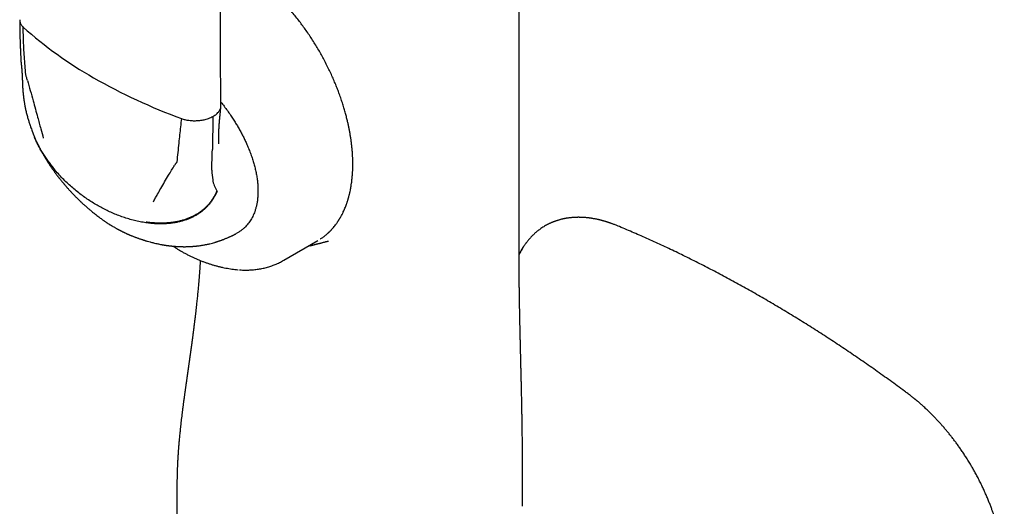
# Model space of a CAD drawing. Header units: millimetres. Extents: x 8 to 789, y 12 to 760.
# Tile 23 of 33: x 720 to 788, y 203 to 237. Entities that reach past the tile are written whole.
import ezdxf

# ---------------------------------------------------------------- set-up
doc = ezdxf.new("R2010")
doc.units = ezdxf.units.MM

msp = doc.modelspace()

# ---------------------------------------------------------------- linework, layer by layer
at = {"color": 7, "linetype": 'Continuous', "lineweight": 30}
for p, q in [((720.312, 233.745), (720.312, 233.74)), ((720.5, 231.214), (720.498, 231.23)), ((733.496, 229.987), (733.454, 227.727)), ((733.428, 226.289), (733.451, 227.521)), ((733.451, 227.521), (733.454, 227.727)), ((738.359, 220.115), (740.692, 221.462)), ((740.043, 221.088), (740.194, 221.123)), ((740.166, 221.12), (740.174, 221.122)), ((735.229, 219.466), (735.231, 219.466)), ((731.022, 203.396), (731.022, 201.352))]:
    msp.add_line(p, q, dxfattribs=at)
at = {"color": 7, "linetype": 'Continuous', "lineweight": 30, "flags": 128}
msp.add_lwpolyline([(754.524, 222.865), (754.524, 267.245), (754.524, 320.361)], dxfattribs=at)
at = {"color": 7, "linetype": 'Continuous', "lineweight": 30}
for centre, radius, start, end in [((739.19, 257.076), 28.107, 228.22389, 240.36917), ((744.842, 266.85), 39.397, 240.25227, 249.94486), ((736.737, 226.21), 3.31, 178.63331, 189.98337), ((735.599, 225.989), 2.151, 189.43079, 211.20156)]:
    msp.add_arc(centre, radius, start, end, dxfattribs=at)
for points, knots in [([(734.042, 230.716), (734.04, 230.853), (734.038, 231.12), (734.034, 231.512), (734.031, 231.889), (734.028, 232.249), (734.025, 232.592), (734.023, 232.92), (734.021, 233.23), (734.019, 233.529), (734.017, 233.815), (734.016, 234.088), (734.014, 234.343), (734.013, 234.58), (734.012, 234.799), (734.011, 235.072), (734.009, 235.407), (734.008, 235.811), (734.007, 236.219), (734.006, 236.632), (734.005, 237.223), (734.004, 237.991), (734.004, 238.936), (734.006, 239.882), (734.008, 240.743), (734.011, 241.518), (734.014, 242.208), (734.018, 242.897), (734.022, 243.588), (734.028, 244.278), (734.033, 244.972), (734.04, 245.64), (734.046, 246.286), (734.051, 246.782), (734.056, 247.156), (734.059, 247.408), (734.062, 247.67), (734.065, 247.948), (734.069, 248.245), (734.073, 248.561), (734.078, 248.895), (734.083, 249.245), (734.088, 249.613), (734.094, 249.998), (734.098, 250.261), (734.1, 250.395)], [0, 0, 0, 0, 0.020922, 0.041004, 0.060245, 0.078646, 0.096208, 0.112929, 0.128809, 0.14385, 0.158705, 0.172638, 0.18565, 0.197738, 0.208905, 0.21915, 0.239572, 0.260158, 0.280962, 0.301985, 0.323227, 0.371252, 0.419378, 0.467503, 0.515629, 0.550629, 0.585629, 0.620629, 0.655629, 0.690629, 0.725642, 0.761097, 0.792198, 0.823785, 0.836327, 0.848946, 0.862078, 0.876042, 0.89115, 0.907125, 0.923966, 0.941674, 0.960249, 0.979691, 1, 1, 1, 1]), ([(740.877, 221.577), (740.889, 221.585), (740.926, 221.609), (740.994, 221.655), (741.081, 221.718), (741.177, 221.792), (741.258, 221.859), (741.324, 221.915), (741.37, 221.956), (741.409, 221.992), (741.442, 222.022), (741.468, 222.047), (741.489, 222.068), (741.51, 222.089), (741.536, 222.114), (741.568, 222.147), (741.606, 222.186), (741.645, 222.229), (741.684, 222.271), (741.742, 222.337), (741.817, 222.426), (741.893, 222.523), (741.953, 222.602), (741.997, 222.663), (742.036, 222.719), (742.07, 222.769), (742.098, 222.811), (742.12, 222.845), (742.136, 222.87), (742.148, 222.889), (742.16, 222.909), (742.175, 222.933), (742.195, 222.965), (742.219, 223.005), (742.246, 223.051), (742.295, 223.137), (742.364, 223.264), (742.461, 223.461), (742.564, 223.695), (742.644, 223.901), (742.693, 224.043), (742.717, 224.113), (742.738, 224.177), (742.755, 224.233), (742.77, 224.28), (742.781, 224.32), (742.793, 224.359), (742.806, 224.404), (742.821, 224.459), (742.838, 224.524), (742.857, 224.599), (742.878, 224.682), (742.902, 224.79), (742.93, 224.919), (742.959, 225.067), (742.986, 225.225), (743.011, 225.392), (743.034, 225.566), (743.052, 225.73), (743.067, 225.889), (743.077, 226.027), (743.085, 226.146), (743.09, 226.247), (743.094, 226.346), (743.097, 226.445), (743.099, 226.541), (743.1, 226.623), (743.1, 226.688), (743.1, 226.736), (743.1, 226.774), (743.1, 226.809), (743.099, 226.846), (743.099, 226.889), (743.098, 226.946), (743.096, 227.02), (743.093, 227.112), (743.088, 227.217), (743.08, 227.39), (743.064, 227.626), (743.036, 227.918), (743.004, 228.194), (742.968, 228.453), (742.93, 228.696), (742.889, 228.933), (742.845, 229.163), (742.797, 229.392), (742.742, 229.637), (742.677, 229.906), (742.6, 230.201), (742.511, 230.511), (742.411, 230.838), (742.299, 231.18), (742.179, 231.519), (742.054, 231.853), (741.923, 232.181), (741.781, 232.519), (741.626, 232.867), (741.458, 233.223), (741.277, 233.588), (741.091, 233.944), (740.9, 234.29), (740.706, 234.626), (740.501, 234.965), (740.285, 235.306), (740.063, 235.641), (739.838, 235.965), (739.613, 236.275), (739.378, 236.584), (739.135, 236.891), (738.883, 237.195), (738.635, 237.481), (738.391, 237.75), (738.152, 238.002), (737.919, 238.239), (737.684, 238.468), (737.447, 238.689), (737.21, 238.9), (736.983, 239.095), (736.765, 239.273), (736.558, 239.436), (736.362, 239.585), (736.187, 239.712), (736.032, 239.821), (735.894, 239.916), (735.758, 240.005), (735.626, 240.091), (735.496, 240.172), (735.37, 240.248), (735.276, 240.303), (735.214, 240.339), (735.181, 240.357), (735.147, 240.376), (735.109, 240.398), (735.061, 240.425), (735.001, 240.457), (734.93, 240.496), (734.847, 240.539), (734.714, 240.607), (734.54, 240.693), (734.331, 240.789), (734.155, 240.865), (734.049, 240.907), (734.009, 240.923)], [0, 0, 0, 0, 0.002561, 0.0081002, 0.0150333, 0.0223348, 0.0300046, 0.0342521, 0.037977, 0.0411775, 0.0438536, 0.0460053, 0.0476449, 0.049133, 0.0512425, 0.0539733, 0.057294, 0.0607126, 0.0640594, 0.0673344, 0.0759706, 0.0840642, 0.0886244, 0.0929583, 0.0968345, 0.1002098, 0.1030842, 0.1054579, 0.1069097, 0.1080799, 0.1092186, 0.110829, 0.1129254, 0.1155075, 0.118565, 0.1217829, 0.1319782, 0.1422983, 0.1574882, 0.1729074, 0.1769838, 0.1808933, 0.1843405, 0.1873213, 0.1898359, 0.1918845, 0.1936907, 0.1960256, 0.1988892, 0.2022815, 0.2062023, 0.2105759, 0.2149251, 0.2226169, 0.2299448, 0.2369089, 0.2458194, 0.2540546, 0.2616343, 0.2689285, 0.2760777, 0.2806803, 0.2852208, 0.2896993, 0.2941157, 0.2984702, 0.3024586, 0.3050214, 0.3071117, 0.3087296, 0.3100715, 0.3116692, 0.3135522, 0.3157206, 0.319168, 0.3231546, 0.3276805, 0.3327455, 0.3454139, 0.3576902, 0.3695707, 0.3798441, 0.3898025, 0.3994462, 0.4087753, 0.4178304, 0.4271698, 0.4383443, 0.4501162, 0.4624856, 0.4754524, 0.4890168, 0.5031787, 0.5157933, 0.5288472, 0.5423402, 0.5562726, 0.5706443, 0.5854556, 0.6007064, 0.6144118, 0.628454, 0.642833, 0.6575489, 0.6723111, 0.6867076, 0.7007352, 0.7143942, 0.7295527, 0.7442297, 0.7584252, 0.7721391, 0.7853714, 0.7981222, 0.8103915, 0.8235611, 0.8361266, 0.8480878, 0.8594448, 0.8701973, 0.8803454, 0.8898935, 0.8971233, 0.9042003, 0.9111246, 0.917896, 0.9245146, 0.9309804, 0.9370695, 0.9388136, 0.9404795, 0.9420672, 0.943905, 0.9463626, 0.9493799, 0.9529955, 0.9572097, 0.9619643, 0.9731643, 0.9837835, 0.9938212, 1, 1, 1, 1]), ([(720.223, 236.61), (720.223, 236.537), (720.223, 236.397), (720.225, 236.194), (720.227, 236.008), (720.23, 235.837), (720.233, 235.683), (720.236, 235.544), (720.24, 235.421), (720.243, 235.315), (720.246, 235.224), (720.248, 235.149), (720.25, 235.089), (720.252, 235.048), (720.253, 235.023), (720.253, 235.008), (720.254, 234.99), (720.255, 234.961), (720.257, 234.919), (720.259, 234.867), (720.261, 234.808), (720.264, 234.746), (720.266, 234.684), (720.269, 234.626), (720.272, 234.548), (720.276, 234.454), (720.28, 234.367), (720.283, 234.307), (720.285, 234.27), (720.287, 234.23), (720.289, 234.181), (720.292, 234.119), (720.296, 234.043), (720.301, 233.955), (720.306, 233.854), (720.31, 233.783), (720.312, 233.745)], [0, 0, 0, 0, 0.074598, 0.143874, 0.207788, 0.266311, 0.319422, 0.367107, 0.409359, 0.446173, 0.477548, 0.503485, 0.523986, 0.539053, 0.546081, 0.550696, 0.554564, 0.564938, 0.580926, 0.598594, 0.620151, 0.642817, 0.664472, 0.68512, 0.704765, 0.74712, 0.78436, 0.797948, 0.810792, 0.823797, 0.841272, 0.863757, 0.890691, 0.922401, 0.958851, 1, 1, 1, 1]), ([(720.225, 236.625), (720.224, 236.609), (720.222, 236.564), (720.234, 236.492), (720.258, 236.41), (720.294, 236.33), (720.341, 236.255), (720.397, 236.183), (720.443, 236.138), (720.465, 236.116)], [0, 0, 0, 0, 0.092042, 0.251041, 0.407507, 0.560985, 0.711091, 0.857511, 1, 1, 1, 1]), ([(720.642, 232.867), (720.623, 233.068), (720.586, 233.47), (720.543, 234.075), (720.507, 234.719), (720.479, 235.399), (720.47, 235.877), (720.465, 236.116)], [0, 0, 0, 0, 0.1859016, 0.3729465, 0.5608081, 0.7811122, 1, 1, 1, 1]), ([(720.312, 233.744), (720.313, 233.726), (720.315, 233.695), (720.319, 233.653), (720.322, 233.621), (720.325, 233.591), (720.329, 233.562), (720.332, 233.538), (720.334, 233.522), (720.336, 233.513), (720.337, 233.507), (720.337, 233.502), (720.338, 233.5), (720.338, 233.5), (720.338, 233.5)], [0, 0, 0, 0, 0.198994, 0.352792, 0.470436, 0.572999, 0.689924, 0.801779, 0.840201, 0.874598, 0.907032, 0.94028, 0.977995, 1, 1, 1, 1]), ([(720.337, 233.504), (720.337, 233.505), (720.337, 233.505), (720.337, 233.502), (720.338, 233.494), (720.34, 233.476), (720.342, 233.458), (720.343, 233.448)], [0, 0, 0, 0, 0.066305, 0.144933, 0.252603, 0.562344, 1, 1, 1, 1]), ([(720.343, 233.448), (720.344, 233.437), (720.346, 233.419), (720.348, 233.395), (720.35, 233.378), (720.351, 233.363), (720.353, 233.342), (720.355, 233.315), (720.358, 233.284), (720.36, 233.256), (720.363, 233.23), (720.365, 233.201), (720.367, 233.168), (720.37, 233.133), (720.373, 233.096), (720.375, 233.054), (720.378, 233.011), (720.381, 232.973), (720.382, 232.943), (720.384, 232.914), (720.386, 232.877), (720.388, 232.838), (720.391, 232.798), (720.392, 232.761), (720.394, 232.724), (720.396, 232.689), (720.397, 232.656), (720.399, 232.624), (720.4, 232.596), (720.401, 232.566), (720.403, 232.532), (720.404, 232.498), (720.405, 232.47), (720.406, 232.45), (720.407, 232.427), (720.408, 232.395), (720.409, 232.352), (720.41, 232.32), (720.411, 232.302)], [0, 0, 0, 0, 0.031515, 0.054173, 0.068421, 0.08141, 0.096021, 0.127492, 0.158105, 0.182844, 0.204508, 0.230861, 0.260168, 0.294502, 0.323753, 0.36045, 0.404449, 0.43724, 0.462051, 0.483204, 0.513929, 0.556554, 0.583769, 0.616972, 0.650724, 0.675963, 0.706686, 0.733831, 0.757174, 0.778871, 0.807642, 0.843412, 0.863354, 0.877991, 0.894061, 0.919826, 0.955193, 1, 1, 1, 1]), ([(720.757, 232.457), (720.746, 232.495), (720.725, 232.572), (720.697, 232.67), (720.667, 232.75), (720.649, 232.811), (720.644, 232.849), (720.642, 232.867)], [0, 0, 0, 0, 0.279156, 0.56034, 0.711116, 0.856562, 1, 1, 1, 1]), ([(720.411, 232.303), (720.412, 232.269), (720.414, 232.209), (720.418, 232.128), (720.421, 232.063), (720.424, 232.008), (720.427, 231.955), (720.431, 231.897), (720.436, 231.832), (720.441, 231.763), (720.447, 231.695), (720.452, 231.63), (720.459, 231.561), (720.465, 231.499), (720.471, 231.446), (720.475, 231.409), (720.479, 231.376), (720.483, 231.339), (720.489, 231.289), (720.494, 231.25), (720.497, 231.228)], [0, 0, 0, 0, 0.094267, 0.17016, 0.22778, 0.277193, 0.322921, 0.378454, 0.438602, 0.505336, 0.568914, 0.628813, 0.689754, 0.761271, 0.801116, 0.835033, 0.862393, 0.892678, 0.938484, 1, 1, 1, 1]), ([(720.757, 232.457), (720.823, 232.225), (720.955, 231.758), (721.137, 231.104), (721.305, 230.493), (721.405, 230.117), (721.456, 229.927)], [0, 0, 0, 0, 0.27496, 0.553582, 0.775368, 1, 1, 1, 1]), ([(720.498, 231.216), (720.501, 231.197), (720.505, 231.162), (720.511, 231.117), (720.516, 231.084), (720.52, 231.058), (720.524, 231.034), (720.527, 231.01), (720.531, 230.984), (720.539, 230.935), (720.552, 230.861), (720.568, 230.768), (720.585, 230.68), (720.601, 230.601), (720.616, 230.526), (720.636, 230.435), (720.662, 230.324), (720.694, 230.192), (720.729, 230.055), (720.777, 229.881), (720.839, 229.672), (720.915, 229.435), (721.004, 229.179), (721.074, 228.991), (721.121, 228.869), (721.134, 228.836), (721.147, 228.804), (721.161, 228.768), (721.179, 228.724), (721.202, 228.666), (721.221, 228.623), (721.231, 228.598)], [0, 0, 0, 0, 0.021919, 0.038807, 0.050584, 0.059444, 0.068433, 0.07758, 0.087238, 0.097583, 0.133318, 0.170698, 0.203326, 0.233176, 0.260203, 0.287674, 0.337006, 0.38627, 0.437725, 0.493101, 0.585696, 0.676449, 0.765683, 0.88144, 0.894304, 0.907091, 0.919732, 0.932292, 0.948672, 0.971203, 1, 1, 1, 1]), ([(733.496, 229.987), (733.54, 230.012), (733.628, 230.064), (733.742, 230.151), (733.835, 230.239), (733.905, 230.324), (733.958, 230.405), (733.999, 230.488), (734.016, 230.545), (734.025, 230.573)], [0, 0, 0, 0, 0.1582055, 0.3212421, 0.488116, 0.6151336, 0.7431473, 0.8716169, 1, 1, 1, 1]), ([(733.902, 228.11), (733.901, 228.125), (733.9, 228.151), (733.899, 228.187), (733.898, 228.214), (733.898, 228.236), (733.897, 228.256), (733.897, 228.276), (733.896, 228.312), (733.895, 228.367), (733.895, 228.448), (733.895, 228.536), (733.895, 228.628), (733.896, 228.705), (733.898, 228.77), (733.899, 228.825), (733.9, 228.889), (733.903, 228.959), (733.905, 229.023), (733.907, 229.076), (733.909, 229.116), (733.91, 229.149), (733.912, 229.179), (733.913, 229.209), (733.915, 229.251), (733.919, 229.31), (733.923, 229.38), (733.927, 229.448), (733.932, 229.508), (733.936, 229.561), (733.94, 229.612), (733.944, 229.66), (733.948, 229.704), (733.952, 229.746), (733.957, 229.791), (733.962, 229.844), (733.967, 229.902), (733.972, 229.958), (733.977, 230.009), (733.981, 230.051), (733.985, 230.094), (733.99, 230.145), (733.995, 230.194), (734, 230.241), (734.004, 230.287), (734.009, 230.338), (734.015, 230.398), (734.022, 230.471), (734.03, 230.56), (734.036, 230.625), (734.039, 230.659)], [0, 0, 0, 0, 0.024164, 0.042924, 0.056139, 0.06591, 0.075799, 0.085858, 0.096283, 0.127808, 0.162449, 0.204425, 0.245776, 0.282611, 0.302756, 0.325101, 0.350507, 0.378954, 0.409499, 0.427382, 0.442988, 0.456319, 0.46738, 0.477824, 0.491473, 0.515945, 0.544933, 0.57113, 0.593817, 0.613105, 0.631568, 0.650499, 0.665574, 0.680043, 0.694427, 0.713357, 0.734703, 0.753558, 0.769487, 0.784402, 0.799815, 0.818645, 0.836798, 0.851853, 0.867623, 0.884941, 0.90524, 0.931219, 0.962924, 1, 1, 1, 1]), ([(734.025, 230.573), (734.031, 230.602), (734.041, 230.649), (734.04, 230.697), (734.04, 230.716)], [0, 0, 0, 0, 0.601575, 1, 1, 1, 1]), ([(734.039, 230.969), (734.077, 230.922), (734.191, 230.78), (734.376, 230.535), (734.593, 230.235), (734.79, 229.944), (734.971, 229.666), (735.133, 229.401), (735.288, 229.135), (735.435, 228.868), (735.574, 228.6), (735.705, 228.332), (735.839, 228.04), (735.971, 227.726), (736.1, 227.391), (736.194, 227.116), (736.261, 226.902), (736.306, 226.748), (736.348, 226.594), (736.387, 226.441), (736.435, 226.232), (736.488, 225.97), (736.537, 225.658), (736.57, 225.353), (736.589, 225.055), (736.588, 224.863), (736.588, 224.767)], [0, 0, 0, 0, 0.025983, 0.079058, 0.131686, 0.183965, 0.228304, 0.272049, 0.315267, 0.358027, 0.400401, 0.442463, 0.484288, 0.53631, 0.587544, 0.638156, 0.661852, 0.685466, 0.709017, 0.732524, 0.756005, 0.805362, 0.854249, 0.902855, 0.951374, 1, 1, 1, 1]), ([(721.456, 229.927), (721.491, 229.796), (721.561, 229.53), (721.692, 229.053), (721.787, 228.708), (721.846, 228.496)], [0, 0, 0, 0, 0.275254, 0.554259, 1, 1, 1, 1]), ([(732.446, 229.701), (732.496, 229.705), (732.597, 229.714), (732.745, 229.735), (732.889, 229.763), (733.042, 229.801), (733.199, 229.851), (733.357, 229.914), (733.45, 229.963), (733.496, 229.987)], [0, 0, 0, 0, 0.128383, 0.256853, 0.384866, 0.511884, 0.678758, 0.841795, 1, 1, 1, 1]), ([(731.332, 229.842), (731.31, 229.655), (731.266, 229.279), (731.205, 228.72), (731.143, 228.13), (731.08, 227.515), (731.035, 227.091), (731.013, 226.88)], [0, 0, 0, 0, 0.185634, 0.372281, 0.559969, 0.780783, 1, 1, 1, 1]), ([(731.332, 229.842), (731.371, 229.829), (731.449, 229.803), (731.575, 229.769), (731.708, 229.741), (731.848, 229.719), (731.994, 229.703), (732.143, 229.695), (732.294, 229.693), (732.395, 229.699), (732.446, 229.701)], [0, 0, 0, 0, 0.115714, 0.234621, 0.356521, 0.481159, 0.608224, 0.737345, 0.868096, 1, 1, 1, 1]), ([(721.215, 228.637), (721.218, 228.628), (721.229, 228.602), (721.249, 228.554), (721.265, 228.515), (721.275, 228.492)], [0, 0, 0, 0, 0.1782956, 0.5363422, 1, 1, 1, 1]), ([(722.63, 226.356), (722.558, 226.443), (722.414, 226.615), (722.209, 226.885), (722.015, 227.159), (721.832, 227.438), (721.662, 227.721), (721.505, 228.007), (721.367, 228.288), (721.276, 228.485), (721.236, 228.587), (721.231, 228.599)], [0, 0, 0, 0, 0.131634, 0.261904, 0.390448, 0.516916, 0.640977, 0.762329, 0.880702, 0.9864, 1, 1, 1, 1]), ([(722.665, 226.282), (722.591, 226.371), (722.444, 226.548), (722.235, 226.824), (722.037, 227.104), (721.852, 227.388), (721.68, 227.676), (721.522, 227.966), (721.386, 228.238), (721.309, 228.416), (721.275, 228.494)], [0, 0, 0, 0, 0.136387, 0.271019, 0.403541, 0.533621, 0.660955, 0.785268, 0.906327, 1, 1, 1, 1]), ([(721.401, 228.214), (721.414, 228.185), (721.44, 228.133), (721.474, 228.062), (721.502, 228.005), (721.525, 227.961), (721.543, 227.926), (721.562, 227.887), (721.587, 227.838), (721.622, 227.772), (721.66, 227.7), (721.697, 227.632), (721.727, 227.578), (721.753, 227.531), (721.781, 227.48), (721.814, 227.423), (721.847, 227.363), (721.879, 227.309), (721.907, 227.262), (721.931, 227.221), (721.955, 227.181), (721.983, 227.134), (722.016, 227.08), (722.048, 227.027), (722.076, 226.982), (722.102, 226.941), (722.128, 226.899), (722.157, 226.854), (722.186, 226.809), (722.211, 226.77), (722.232, 226.738), (722.252, 226.707), (722.275, 226.672), (722.304, 226.628), (722.336, 226.58), (722.366, 226.536), (722.399, 226.487), (722.438, 226.431), (722.481, 226.369), (722.523, 226.31), (722.563, 226.254), (722.602, 226.2), (722.638, 226.151), (722.673, 226.102), (722.713, 226.048), (722.759, 225.988), (722.805, 225.926), (722.847, 225.871), (722.885, 225.822), (722.923, 225.774), (722.969, 225.715), (723.026, 225.643), (723.068, 225.591), (723.092, 225.562)], [0, 0, 0, 0, 0.030682, 0.055638, 0.074976, 0.090424, 0.102604, 0.112964, 0.131823, 0.154659, 0.184108, 0.209305, 0.228342, 0.242309, 0.260551, 0.283372, 0.305286, 0.325373, 0.343007, 0.357574, 0.370165, 0.387544, 0.409769, 0.429795, 0.446465, 0.460053, 0.475671, 0.493328, 0.511382, 0.526278, 0.537879, 0.547541, 0.560869, 0.578504, 0.597902, 0.614907, 0.629452, 0.654223, 0.680345, 0.700709, 0.723049, 0.745714, 0.764773, 0.780558, 0.803132, 0.82868, 0.852811, 0.877135, 0.893949, 0.91224, 0.935485, 0.964733, 1, 1, 1, 1]), ([(729.914, 225.044), (730.002, 225.197), (730.177, 225.5), (730.422, 225.914), (730.648, 226.288), (730.787, 226.514), (730.856, 226.627)], [0, 0, 0, 0, 0.285391, 0.566308, 0.784253, 1, 1, 1, 1]), ([(731.013, 226.88), (731.01, 226.865), (731.005, 226.835), (730.982, 226.799), (730.952, 226.771), (730.92, 226.732), (730.89, 226.683), (730.867, 226.645), (730.856, 226.627)], [0, 0, 0, 0, 0.1369318, 0.2753763, 0.4192038, 0.5611439, 0.780661, 1, 1, 1, 1]), ([(725.538, 223.894), (725.426, 223.961), (725.198, 224.095), (724.861, 224.316), (724.526, 224.552), (724.193, 224.806), (723.867, 225.074), (723.55, 225.356), (723.243, 225.651), (722.947, 225.958), (722.759, 226.175), (722.665, 226.282)], [0, 0, 0, 0, 0.107508, 0.217044, 0.328272, 0.440816, 0.554266, 0.666144, 0.77803, 0.889469, 1, 1, 1, 1]), ([(723.092, 225.562), (723.111, 225.538), (723.148, 225.493), (723.199, 225.431), (723.241, 225.381), (723.277, 225.339), (723.316, 225.292), (723.362, 225.239), (723.409, 225.184), (723.453, 225.135), (723.495, 225.086), (723.544, 225.031), (723.599, 224.971), (723.659, 224.904), (723.701, 224.86), (723.722, 224.837)], [0, 0, 0, 0, 0.097336, 0.180172, 0.248455, 0.302346, 0.350078, 0.438498, 0.519817, 0.57719, 0.64279, 0.721951, 0.811352, 0.903588, 1, 1, 1, 1]), ([(723.721, 224.837), (723.743, 224.814), (723.783, 224.771), (723.838, 224.713), (723.882, 224.666), (723.917, 224.63), (723.947, 224.6), (723.993, 224.552), (724.051, 224.493), (724.126, 224.418), (724.199, 224.346), (724.277, 224.27), (724.364, 224.187), (724.452, 224.104), (724.546, 224.016), (724.627, 223.942), (724.702, 223.875), (724.774, 223.811), (724.847, 223.746), (724.925, 223.678), (725, 223.614), (725.07, 223.555), (725.148, 223.489), (725.232, 223.42), (725.335, 223.336), (725.435, 223.257), (725.543, 223.172), (725.646, 223.094), (725.757, 223.011), (725.859, 222.937), (725.94, 222.88), (726.003, 222.836), (726.058, 222.798), (726.121, 222.755), (726.183, 222.714), (726.239, 222.677), (726.291, 222.643), (726.343, 222.61), (726.389, 222.581), (726.425, 222.559), (726.461, 222.536), (726.504, 222.509), (726.562, 222.475), (726.636, 222.43), (726.693, 222.397), (726.724, 222.379)], [0, 0, 0, 0, 0.024438, 0.044778, 0.061026, 0.073189, 0.083452, 0.09378, 0.123804, 0.147444, 0.1749, 0.202309, 0.230763, 0.26811, 0.295633, 0.329795, 0.353668, 0.373303, 0.40435, 0.429404, 0.453994, 0.481251, 0.500197, 0.533422, 0.565693, 0.604437, 0.631988, 0.670801, 0.703781, 0.737999, 0.766557, 0.780583, 0.796601, 0.817415, 0.839469, 0.853723, 0.868352, 0.887814, 0.900786, 0.91024, 0.92034, 0.933052, 0.949781, 0.972119, 1, 1, 1, 1]), ([(733.774, 224.851), (733.746, 224.786), (733.69, 224.654), (733.59, 224.464), (733.478, 224.279), (733.352, 224.099), (733.212, 223.925), (733.058, 223.759), (732.895, 223.606), (732.724, 223.466), (732.546, 223.337), (732.356, 223.218), (732.156, 223.108), (731.945, 223.008), (731.724, 222.918), (731.493, 222.839), (731.253, 222.772), (731.005, 222.716), (730.749, 222.672), (730.485, 222.64), (730.199, 222.619), (729.891, 222.611), (729.561, 222.62), (729.226, 222.645), (729.002, 222.674), (728.89, 222.689)], [0, 0, 0, 0, 0.031843, 0.064349, 0.097636, 0.131826, 0.167042, 0.203403, 0.241021, 0.276696, 0.313579, 0.351726, 0.391179, 0.431967, 0.474102, 0.517581, 0.562386, 0.608484, 0.655827, 0.704352, 0.753984, 0.813782, 0.874837, 0.936972, 1, 1, 1, 1]), ([(733.759, 224.874), (733.731, 224.808), (733.674, 224.676), (733.572, 224.485), (733.458, 224.299), (733.33, 224.12), (733.189, 223.947), (733.034, 223.782), (732.87, 223.63), (732.699, 223.49), (732.521, 223.364), (732.332, 223.246), (732.132, 223.138), (731.921, 223.04), (731.701, 222.953), (731.47, 222.876), (731.232, 222.811), (730.985, 222.756), (730.731, 222.713), (730.47, 222.683), (730.187, 222.663), (729.883, 222.657), (729.559, 222.667), (729.23, 222.692), (729.011, 222.721), (728.901, 222.735)], [0, 0, 0, 0, 0.032394, 0.065392, 0.099117, 0.13369, 0.16923, 0.205845, 0.243634, 0.279393, 0.316363, 0.354609, 0.394168, 0.435059, 0.477284, 0.520827, 0.565657, 0.611725, 0.658975, 0.707332, 0.756709, 0.816075, 0.87654, 0.937915, 1, 1, 1, 1]), ([(729.403, 224.133), (729.451, 224.219), (729.546, 224.391), (729.715, 224.694), (729.839, 224.912), (729.914, 225.044)], [0, 0, 0, 0, 0.284665, 0.565775, 1, 1, 1, 1]), ([(736.588, 224.767), (736.585, 224.679), (736.579, 224.503), (736.553, 224.25), (736.522, 224.049), (736.491, 223.895), (736.465, 223.785), (736.436, 223.677), (736.404, 223.572), (736.361, 223.442), (736.304, 223.292), (736.228, 223.125), (736.144, 222.966), (736.051, 222.815), (735.95, 222.672), (735.841, 222.537), (735.715, 222.401), (735.571, 222.266), (735.407, 222.138), (735.26, 222.038), (735.164, 221.986), (735.13, 221.968)], [0, 0, 0, 0, 0.0656279, 0.1311194, 0.1967031, 0.2277217, 0.258835, 0.2900665, 0.3214394, 0.3529764, 0.4080801, 0.4633423, 0.5188796, 0.5748066, 0.6312361, 0.6882773, 0.7460364, 0.8165923, 0.8876628, 0.9594203, 1, 1, 1, 1]), ([(728.89, 222.689), (728.758, 222.71), (728.495, 222.753), (728.102, 222.841), (727.712, 222.947), (727.325, 223.071), (726.948, 223.211), (726.579, 223.364), (726.222, 223.529), (725.875, 223.704), (725.65, 223.831), (725.538, 223.894)], [0, 0, 0, 0, 0.11255, 0.226033, 0.339962, 0.453858, 0.567257, 0.677723, 0.786899, 0.894431, 1, 1, 1, 1]), ([(754.753, 203.233), (754.753, 203.355), (754.753, 203.605), (754.754, 203.987), (754.754, 204.375), (754.754, 204.761), (754.755, 205.095), (754.755, 205.377), (754.755, 205.611), (754.754, 205.839), (754.754, 206.069), (754.753, 206.307), (754.753, 206.535), (754.752, 206.751), (754.751, 206.955), (754.75, 207.167), (754.748, 207.385), (754.746, 207.612), (754.744, 207.844), (754.741, 208.077), (754.738, 208.315), (754.735, 208.551), (754.732, 208.783), (754.729, 208.963), (754.727, 209.097), (754.725, 209.187), (754.724, 209.268), (754.722, 209.337), (754.722, 209.387), (754.721, 209.421), (754.721, 209.447), (754.72, 209.476), (754.719, 209.516), (754.718, 209.568), (754.717, 209.631), (754.716, 209.705), (754.714, 209.787), (754.713, 209.875), (754.711, 209.964), (754.709, 210.088), (754.705, 210.247), (754.701, 210.44), (754.697, 210.631), (754.694, 210.795), (754.691, 210.931), (754.689, 211.033), (754.687, 211.123), (754.685, 211.201), (754.684, 211.269), (754.682, 211.329), (754.681, 211.388), (754.679, 211.452), (754.678, 211.524), (754.676, 211.606), (754.674, 211.705), (754.671, 211.82), (754.668, 211.953), (754.665, 212.07), (754.663, 212.167), (754.661, 212.242), (754.659, 212.319), (754.658, 212.393), (754.656, 212.456), (754.655, 212.505), (754.654, 212.542), (754.653, 212.574), (754.652, 212.61), (754.651, 212.659), (754.649, 212.733), (754.647, 212.827), (754.645, 212.932), (754.642, 213.038), (754.64, 213.144), (754.637, 213.248), (754.635, 213.337), (754.633, 213.415), (754.631, 213.478), (754.63, 213.529), (754.629, 213.569), (754.628, 213.611), (754.627, 213.664), (754.624, 213.79), (754.619, 213.987), (754.614, 214.182), (754.611, 214.312), (754.61, 214.373), (754.609, 214.427), (754.608, 214.473), (754.607, 214.517), (754.605, 214.568), (754.604, 214.632), (754.602, 214.707), (754.6, 214.79), (754.598, 214.878), (754.596, 214.959), (754.595, 215.029), (754.593, 215.084), (754.592, 215.128), (754.592, 215.164), (754.591, 215.199), (754.59, 215.242), (754.589, 215.296), (754.587, 215.36), (754.586, 215.428), (754.584, 215.496), (754.583, 215.562), (754.581, 215.625), (754.58, 215.684), (754.579, 215.739), (754.578, 215.788), (754.577, 215.831), (754.576, 215.868), (754.575, 215.901), (754.575, 215.934), (754.574, 215.972), (754.573, 216.02), (754.572, 216.073), (754.571, 216.127), (754.57, 216.18), (754.569, 216.23), (754.567, 216.289), (754.566, 216.355), (754.565, 216.424), (754.564, 216.476), (754.563, 216.514), (754.562, 216.548), (754.562, 216.592), (754.56, 216.647), (754.559, 216.709), (754.558, 216.77), (754.557, 216.827), (754.556, 216.887), (754.555, 216.95), (754.554, 217.013), (754.553, 217.065), (754.552, 217.107), (754.551, 217.145), (754.551, 217.186), (754.55, 217.236), (754.549, 217.29), (754.548, 217.344), (754.547, 217.395), (754.546, 217.455), (754.545, 217.52), (754.544, 217.589), (754.543, 217.646), (754.543, 217.698), (754.542, 217.76), (754.541, 217.838), (754.539, 217.926), (754.538, 218.011), (754.537, 218.09), (754.536, 218.153), (754.536, 218.202), (754.535, 218.236), (754.535, 218.269), (754.534, 218.307), (754.534, 218.353), (754.533, 218.406), (754.532, 218.464), (754.532, 218.525), (754.531, 218.59), (754.53, 218.658), (754.53, 218.721), (754.529, 218.771), (754.529, 218.809), (754.528, 218.84), (754.528, 218.871), (754.528, 218.909), (754.527, 218.955), (754.527, 219.005), (754.526, 219.057), (754.526, 219.109), (754.525, 219.16), (754.525, 219.206), (754.525, 219.244), (754.524, 219.276), (754.524, 219.308), (754.524, 219.345), (754.524, 219.39), (754.523, 219.441), (754.523, 219.497), (754.522, 219.555), (754.522, 219.613), (754.522, 219.672), (754.521, 219.727), (754.521, 219.778), (754.521, 219.819), (754.521, 219.853), (754.521, 219.884), (754.52, 219.92), (754.52, 219.964), (754.52, 220.016), (754.52, 220.072), (754.52, 220.131), (754.519, 220.189), (754.519, 220.248), (754.519, 220.304), (754.519, 220.355), (754.519, 220.399), (754.519, 220.436), (754.518, 220.473), (754.518, 220.513), (754.518, 220.56), (754.518, 220.614), (754.518, 220.674), (754.518, 220.74), (754.518, 220.808), (754.518, 220.876), (754.519, 220.933), (754.519, 220.978), (754.519, 221.019), (754.519, 221.065), (754.519, 221.124), (754.519, 221.197), (754.519, 221.277), (754.52, 221.356), (754.52, 221.424), (754.52, 221.482), (754.52, 221.528), (754.52, 221.563), (754.52, 221.591), (754.521, 221.616), (754.521, 221.647), (754.521, 221.687), (754.521, 221.737), (754.522, 221.792), (754.522, 221.846), (754.522, 221.893), (754.523, 221.937), (754.523, 221.981), (754.523, 222.041), (754.523, 222.121), (754.523, 222.204), (754.523, 222.277), (754.523, 222.339), (754.522, 222.388), (754.522, 222.419), (754.522, 222.436), (754.522, 222.442), (754.522, 222.447), (754.522, 222.45), (754.522, 222.46), (754.523, 222.472), (754.523, 222.483), (754.523, 222.498), (754.523, 222.517), (754.524, 222.543), (754.524, 222.574), (754.524, 222.611), (754.525, 222.647), (754.525, 222.688), (754.525, 222.736), (754.525, 222.794), (754.525, 222.843), (754.525, 222.882), (754.524, 222.907), (754.524, 222.929), (754.524, 222.945), (754.524, 222.953), (754.524, 222.954)], [0, 0, 0, 0, 0.017936, 0.036478, 0.055546, 0.074232, 0.092285, 0.103762, 0.114968, 0.125903, 0.136705, 0.148051, 0.160029, 0.169429, 0.179185, 0.189297, 0.199766, 0.210591, 0.221774, 0.233167, 0.244057, 0.256071, 0.26726, 0.277624, 0.282223, 0.286639, 0.290751, 0.294112, 0.29668, 0.298096, 0.299093, 0.300413, 0.302354, 0.304914, 0.308095, 0.311661, 0.315779, 0.320172, 0.32454, 0.328885, 0.338498, 0.347992, 0.357368, 0.366605, 0.372282, 0.377344, 0.38179, 0.38562, 0.388868, 0.391859, 0.394583, 0.397697, 0.401298, 0.405387, 0.409964, 0.415998, 0.422631, 0.429861, 0.433477, 0.437226, 0.441107, 0.444995, 0.44831, 0.450582, 0.452407, 0.453792, 0.455454, 0.457882, 0.461076, 0.466748, 0.472027, 0.476896, 0.482874, 0.48809, 0.492567, 0.496483, 0.499875, 0.502173, 0.504148, 0.505999, 0.508628, 0.512148, 0.525339, 0.538642, 0.542067, 0.545314, 0.548076, 0.550344, 0.552407, 0.554838, 0.558261, 0.562233, 0.56655, 0.571086, 0.575843, 0.579076, 0.582018, 0.584301, 0.58593, 0.587595, 0.589741, 0.592632, 0.596094, 0.599735, 0.603261, 0.606671, 0.609966, 0.613146, 0.615959, 0.618555, 0.620819, 0.622751, 0.624352, 0.625968, 0.627931, 0.630445, 0.633403, 0.636297, 0.639061, 0.641692, 0.644193, 0.648436, 0.652109, 0.655107, 0.656599, 0.658144, 0.660456, 0.663562, 0.667029, 0.670264, 0.673266, 0.676033, 0.679907, 0.683231, 0.686031, 0.688314, 0.689883, 0.692064, 0.694857, 0.697893, 0.700768, 0.703482, 0.706035, 0.710297, 0.713988, 0.717053, 0.719437, 0.722422, 0.727044, 0.731934, 0.736526, 0.74082, 0.744612, 0.746793, 0.748624, 0.750178, 0.752136, 0.754671, 0.757677, 0.760769, 0.763909, 0.767596, 0.771347, 0.774837, 0.777717, 0.779552, 0.781016, 0.782604, 0.784652, 0.787213, 0.789987, 0.792779, 0.79559, 0.798418, 0.800966, 0.803011, 0.804557, 0.80614, 0.808138, 0.810552, 0.813382, 0.816483, 0.819514, 0.822751, 0.825885, 0.828917, 0.831729, 0.834011, 0.835611, 0.837126, 0.839062, 0.841423, 0.844209, 0.847331, 0.850398, 0.853654, 0.856788, 0.8598, 0.862625, 0.864966, 0.86696, 0.868796, 0.871028, 0.873657, 0.876672, 0.879983, 0.883569, 0.887431, 0.891236, 0.894494, 0.89678, 0.898511, 0.900872, 0.903939, 0.907711, 0.912291, 0.916377, 0.919922, 0.922928, 0.925411, 0.927029, 0.928582, 0.930074, 0.931788, 0.933948, 0.936561, 0.939486, 0.942263, 0.944485, 0.946207, 0.948013, 0.950092, 0.953951, 0.958123, 0.961074, 0.964157, 0.966927, 0.968711, 0.97032, 0.971842, 0.97328, 0.974671, 0.976316, 0.977268, 0.978292, 0.979253, 0.980173, 0.981111, 0.982578, 0.983888, 0.985411, 0.98692, 0.989189, 0.991892, 0.995248, 0.996677, 0.998008, 0.999044, 0.999806, 1, 1, 1, 1]), ([(761.241, 222.494), (761.202, 222.51), (761.128, 222.54), (761.026, 222.58), (760.939, 222.612), (760.869, 222.638), (760.813, 222.658), (760.772, 222.672), (760.737, 222.684), (760.705, 222.695), (760.671, 222.706), (760.635, 222.718), (760.59, 222.732), (760.533, 222.751), (760.46, 222.773), (760.392, 222.793), (760.331, 222.811), (760.28, 222.825), (760.227, 222.839), (760.174, 222.853), (760.126, 222.865), (760.088, 222.875), (760.059, 222.882), (760.036, 222.887), (760.014, 222.892), (759.989, 222.898), (759.95, 222.907), (759.896, 222.919), (759.826, 222.934), (759.751, 222.949), (759.673, 222.964), (759.593, 222.977), (759.523, 222.989), (759.465, 222.998), (759.424, 223.004), (759.392, 223.008), (759.363, 223.012), (759.335, 223.016), (759.302, 223.02), (759.253, 223.026), (759.186, 223.033), (759.1, 223.041), (759.004, 223.049), (758.917, 223.054), (758.845, 223.058), (758.795, 223.06), (758.753, 223.061), (758.714, 223.062), (758.663, 223.063), (758.599, 223.063), (758.523, 223.063), (758.443, 223.061), (758.363, 223.058), (758.287, 223.054), (758.224, 223.05), (758.172, 223.046), (758.127, 223.042), (758.079, 223.037), (758.023, 223.031), (757.959, 223.024), (757.893, 223.015), (757.825, 223.005), (757.763, 222.995), (757.708, 222.985), (757.662, 222.976), (757.624, 222.969), (757.588, 222.962), (757.552, 222.954), (757.511, 222.945), (757.457, 222.933), (757.394, 222.917), (757.323, 222.898), (757.252, 222.878), (757.178, 222.856), (757.102, 222.832), (757.032, 222.808), (756.972, 222.787), (756.919, 222.767), (756.865, 222.746), (756.809, 222.724), (756.756, 222.701), (756.708, 222.681), (756.662, 222.66), (756.583, 222.623), (756.474, 222.569), (756.338, 222.496), (756.209, 222.419), (756.082, 222.338), (755.966, 222.258), (755.863, 222.181), (755.769, 222.107), (755.677, 222.03), (755.588, 221.952), (755.499, 221.869), (755.414, 221.785), (755.332, 221.699), (755.261, 221.621), (755.198, 221.55), (755.143, 221.484), (755.091, 221.42), (755.041, 221.357), (754.999, 221.302), (754.964, 221.253), (754.931, 221.209), (754.894, 221.155), (754.85, 221.092), (754.802, 221.018), (754.748, 220.933), (754.711, 220.872), (754.692, 220.84)], [0, 0, 0, 0, 0.0151316, 0.0282448, 0.0393383, 0.0484105, 0.0554604, 0.0605844, 0.0645309, 0.0686776, 0.073036, 0.0776063, 0.0823884, 0.0903489, 0.0996059, 0.1105653, 0.1166839, 0.1232288, 0.1302003, 0.1374447, 0.1437031, 0.148697, 0.1522468, 0.1548709, 0.1577141, 0.1609589, 0.1646054, 0.1726131, 0.1819966, 0.1918934, 0.2020397, 0.2124359, 0.2230798, 0.2296496, 0.2350108, 0.2391627, 0.2424638, 0.2461968, 0.2504761, 0.2553019, 0.2654346, 0.2769077, 0.2895368, 0.3033239, 0.3116554, 0.3183715, 0.3234888, 0.3284467, 0.3341221, 0.3438095, 0.3541493, 0.3649273, 0.3761298, 0.3867087, 0.3960167, 0.4021628, 0.4078393, 0.4144471, 0.4222077, 0.4311225, 0.4406629, 0.4500376, 0.4592389, 0.4668584, 0.4733117, 0.4785975, 0.4832026, 0.4883681, 0.4941556, 0.5005656, 0.5114665, 0.5216229, 0.5313101, 0.5421085, 0.5540985, 0.5647894, 0.5733789, 0.5805495, 0.588903, 0.5978785, 0.6059957, 0.6131752, 0.6197436, 0.6273953, 0.6502342, 0.6710906, 0.6925182, 0.7139819, 0.7346287, 0.7521711, 0.7684571, 0.7851283, 0.8028567, 0.8183144, 0.8364004, 0.8528984, 0.8681007, 0.8805362, 0.8925162, 0.9036872, 0.9148826, 0.9265271, 0.9332631, 0.9408601, 0.9498691, 0.96029, 0.972121, 0.985359, 1, 1, 1, 1]), ([(781.209, 210.969), (781.135, 211.023), (780.897, 211.201), (780.491, 211.498), (779.993, 211.86), (779.494, 212.218), (778.995, 212.572), (778.495, 212.923), (777.995, 213.269), (777.494, 213.612), (776.993, 213.951), (776.491, 214.286), (775.989, 214.617), (775.487, 214.944), (774.985, 215.267), (774.482, 215.586), (773.979, 215.901), (773.476, 216.212), (772.973, 216.519), (772.47, 216.822), (771.966, 217.12), (771.462, 217.415), (770.959, 217.706), (770.455, 217.992), (769.951, 218.275), (769.447, 218.553), (768.944, 218.827), (768.44, 219.097), (767.936, 219.362), (767.433, 219.624), (766.929, 219.881), (766.426, 220.134), (765.923, 220.382), (765.42, 220.627), (764.917, 220.867), (764.415, 221.102), (763.913, 221.334), (763.411, 221.561), (762.909, 221.784), (762.408, 222.002), (761.908, 222.216), (761.519, 222.38), (761.297, 222.471), (761.241, 222.493)], [0, 0, 0, 0, 0.011073, 0.036182, 0.061294, 0.086408, 0.111525, 0.136643, 0.161764, 0.186886, 0.212011, 0.237138, 0.262266, 0.287396, 0.312529, 0.337663, 0.362798, 0.387936, 0.413074, 0.438215, 0.463357, 0.488501, 0.513646, 0.538793, 0.563941, 0.58909, 0.614241, 0.639394, 0.664547, 0.689702, 0.714858, 0.740015, 0.765174, 0.790333, 0.815494, 0.840655, 0.865818, 0.890982, 0.916147, 0.941313, 0.966479, 0.991647, 1, 1, 1, 1]), ([(726.724, 222.379), (726.749, 222.364), (726.794, 222.339), (726.855, 222.305), (726.9, 222.279), (726.936, 222.26), (726.967, 222.243), (727.005, 222.223), (727.049, 222.199), (727.099, 222.173), (727.145, 222.149), (727.192, 222.125), (727.239, 222.102), (727.285, 222.079), (727.325, 222.059), (727.359, 222.042), (727.394, 222.026), (727.441, 222.003), (727.494, 221.978), (727.548, 221.954), (727.593, 221.933), (727.641, 221.912), (727.691, 221.89), (727.743, 221.867), (727.794, 221.846), (727.841, 221.826), (727.88, 221.81), (727.915, 221.796), (727.971, 221.773), (728.04, 221.746), (728.124, 221.714), (728.204, 221.684), (728.289, 221.653), (728.372, 221.624), (728.444, 221.599), (728.511, 221.576), (728.576, 221.554), (728.643, 221.532), (728.7, 221.514), (728.748, 221.499), (728.796, 221.484), (728.847, 221.468), (728.919, 221.447), (729.03, 221.414), (729.161, 221.378), (729.299, 221.342), (729.426, 221.31), (729.56, 221.278), (729.698, 221.248), (729.833, 221.219), (729.938, 221.2), (730.014, 221.186), (730.063, 221.177), (730.11, 221.169), (730.15, 221.162), (730.186, 221.157), (730.221, 221.151), (730.268, 221.144), (730.329, 221.135), (730.401, 221.125), (730.471, 221.116), (730.529, 221.109), (730.574, 221.104), (730.611, 221.1), (730.653, 221.095), (730.702, 221.09), (730.755, 221.085), (730.804, 221.081), (730.845, 221.077), (730.88, 221.074), (730.908, 221.072), (730.934, 221.07), (730.961, 221.068), (731.006, 221.066), (731.07, 221.062), (731.123, 221.059), (731.153, 221.058)], [0, 0, 0, 0, 0.018236, 0.032854, 0.043831, 0.051313, 0.058324, 0.066027, 0.078792, 0.09033, 0.10159, 0.11175, 0.123325, 0.135046, 0.14455, 0.151781, 0.158901, 0.168893, 0.184862, 0.196192, 0.205928, 0.216621, 0.229598, 0.240296, 0.252717, 0.264166, 0.272872, 0.27969, 0.288044, 0.310636, 0.327076, 0.345442, 0.365955, 0.386483, 0.403766, 0.416315, 0.432531, 0.449476, 0.462403, 0.471744, 0.482633, 0.495071, 0.507102, 0.532356, 0.570665, 0.596878, 0.62553, 0.656439, 0.686776, 0.716829, 0.745851, 0.755284, 0.766876, 0.777666, 0.786144, 0.792934, 0.800561, 0.809295, 0.823344, 0.839856, 0.855865, 0.868805, 0.877129, 0.884626, 0.892829, 0.903522, 0.916099, 0.926835, 0.935097, 0.942146, 0.949093, 0.953093, 0.958862, 0.966441, 0.981195, 1, 1, 1, 1]), ([(734.739, 221.769), (734.762, 221.779), (734.803, 221.799), (734.858, 221.825), (734.898, 221.845), (734.932, 221.862), (734.967, 221.88), (735.012, 221.903), (735.068, 221.932), (735.108, 221.954), (735.131, 221.966)], [0, 0, 0, 0, 0.172878, 0.310368, 0.41276, 0.483036, 0.566938, 0.680719, 0.824904, 1, 1, 1, 1]), ([(731.153, 221.058), (731.183, 221.056), (731.238, 221.054), (731.312, 221.052), (731.373, 221.05), (731.425, 221.05), (731.47, 221.049), (731.511, 221.049), (731.551, 221.049), (731.596, 221.049), (731.651, 221.05), (731.715, 221.051), (731.781, 221.053), (731.841, 221.055), (731.894, 221.058), (731.946, 221.06), (732.006, 221.064), (732.073, 221.068), (732.144, 221.074), (732.212, 221.079), (732.275, 221.085), (732.336, 221.091), (732.399, 221.098), (732.469, 221.107), (732.562, 221.119), (732.669, 221.134), (732.781, 221.152), (732.883, 221.17), (732.982, 221.189), (733.08, 221.209), (733.181, 221.231), (733.307, 221.26), (733.457, 221.298), (733.581, 221.333), (733.659, 221.356), (733.691, 221.366), (733.723, 221.375), (733.754, 221.385), (733.788, 221.396), (733.831, 221.41), (733.889, 221.429), (733.932, 221.443), (733.956, 221.452)], [0, 0, 0, 0, 0.0318605, 0.0580789, 0.0791518, 0.097437, 0.1133162, 0.1277514, 0.1411259, 0.1552694, 0.1759899, 0.1992672, 0.2242692, 0.2457384, 0.2629842, 0.2808957, 0.3012947, 0.3260666, 0.352091, 0.37725, 0.3977151, 0.4195177, 0.4416435, 0.465018, 0.4938896, 0.5393757, 0.5788959, 0.6134854, 0.6482006, 0.6834015, 0.7186998, 0.7564153, 0.818556, 0.8796812, 0.8914895, 0.903234, 0.9147621, 0.9259639, 0.9370178, 0.9521566, 0.9731605, 1, 1, 1, 1]), ([(733.952, 221.45), (733.981, 221.46), (734.033, 221.478), (734.1, 221.503), (734.151, 221.522), (734.192, 221.537), (734.263, 221.564), (734.35, 221.599), (734.451, 221.641), (734.517, 221.669), (734.57, 221.692), (734.615, 221.712), (734.673, 221.738), (734.715, 221.758), (734.739, 221.769)], [0, 0, 0, 0, 0.108666, 0.192776, 0.252533, 0.30025, 0.347232, 0.521867, 0.629334, 0.734329, 0.776372, 0.834069, 0.908666, 1, 1, 1, 1]), ([(740.172, 221.113), (740.199, 221.12), (740.248, 221.133), (740.317, 221.151), (740.381, 221.168), (740.44, 221.183), (740.497, 221.198), (740.552, 221.212), (740.608, 221.227), (740.659, 221.24), (740.701, 221.251), (740.735, 221.26), (740.763, 221.267), (740.792, 221.274), (740.827, 221.284), (740.871, 221.295), (740.92, 221.308), (740.981, 221.323), (741.049, 221.341), (741.123, 221.36), (741.19, 221.378), (741.247, 221.392), (741.287, 221.403), (741.317, 221.41), (741.345, 221.417), (741.379, 221.426), (741.406, 221.433), (741.421, 221.437), (741.422, 221.437)], [0, 0, 0, 0, 0.06411, 0.11868, 0.166738, 0.217614, 0.260025, 0.304581, 0.351167, 0.394027, 0.426436, 0.453318, 0.474671, 0.494825, 0.522668, 0.558469, 0.600003, 0.640754, 0.703451, 0.763063, 0.818781, 0.864493, 0.898936, 0.915743, 0.936194, 0.963653, 0.998119, 1, 1, 1, 1]), ([(730.741, 221.087), (730.798, 221.05), (730.919, 220.971), (731.107, 220.856), (731.305, 220.741), (731.503, 220.63), (731.704, 220.523), (731.905, 220.421), (732.108, 220.324), (732.312, 220.231), (732.516, 220.144), (732.722, 220.061), (732.928, 219.984), (733.135, 219.911), (733.342, 219.844), (733.549, 219.781), (733.757, 219.724), (733.964, 219.672), (734.172, 219.625), (734.38, 219.583), (734.587, 219.547), (734.794, 219.515), (735.001, 219.489), (735.146, 219.473), (735.223, 219.467), (735.23, 219.466)], [0, 0, 0, 0, 0.041651, 0.088636, 0.135576, 0.182446, 0.229224, 0.275885, 0.322408, 0.368774, 0.414964, 0.460962, 0.506754, 0.552329, 0.597679, 0.642796, 0.687678, 0.732322, 0.776729, 0.8209, 0.86484, 0.908553, 0.952045, 0.995325, 1, 1, 1, 1]), ([(754.812, 221.051), (754.746, 220.939), (754.647, 220.775), (754.549, 220.611), (754.518, 220.559)], [0, 0, 0, 0, 0.682263, 1, 1, 1, 1]), ([(754.701, 220.849), (754.679, 220.814), (754.612, 220.708), (754.556, 220.592), (754.518, 220.514)], [0, 0, 0, 0, 0.337304, 1, 1, 1, 1]), ([(732.624, 220.102), (732.622, 220.082), (732.62, 220.042), (732.617, 219.984), (732.614, 219.924), (732.61, 219.858), (732.605, 219.78), (732.6, 219.696), (732.594, 219.611), (732.589, 219.529), (732.583, 219.451), (732.578, 219.374), (732.572, 219.294), (732.566, 219.206), (732.559, 219.109), (732.551, 219.006), (732.543, 218.906), (732.535, 218.814), (732.528, 218.73), (732.521, 218.645), (732.513, 218.556), (732.505, 218.462), (732.494, 218.338), (732.481, 218.19), (732.463, 218.008), (732.445, 217.822), (732.426, 217.633), (732.407, 217.446), (732.387, 217.259), (732.37, 217.103), (732.357, 216.988), (732.349, 216.915), (732.341, 216.846), (732.333, 216.774), (732.324, 216.697), (732.314, 216.609), (732.303, 216.514), (732.292, 216.42), (732.283, 216.34), (732.274, 216.27), (732.267, 216.206), (732.259, 216.143), (732.251, 216.08), (732.243, 216.013), (732.234, 215.942), (732.225, 215.864), (732.214, 215.779), (732.204, 215.694), (732.194, 215.615), (732.185, 215.546), (732.178, 215.488), (732.171, 215.432), (732.164, 215.377), (732.157, 215.322), (732.149, 215.266), (732.141, 215.205), (732.133, 215.136), (732.121, 215.051), (732.109, 214.957), (732.096, 214.859), (732.085, 214.772), (732.074, 214.692), (732.065, 214.626), (732.058, 214.572), (732.052, 214.53), (732.046, 214.487), (732.04, 214.441), (732.033, 214.388), (732.024, 214.326), (732.016, 214.262), (732.008, 214.206), (732.002, 214.16), (731.996, 214.121), (731.991, 214.083), (731.986, 214.043), (731.981, 214.006), (731.976, 213.97), (731.97, 213.93), (731.963, 213.882), (731.956, 213.827), (731.947, 213.765), (731.938, 213.702), (731.93, 213.64), (731.922, 213.584), (731.915, 213.531), (731.907, 213.479), (731.899, 213.417), (731.888, 213.342), (731.875, 213.251), (731.862, 213.155), (731.849, 213.064), (731.837, 212.981), (731.826, 212.904), (731.816, 212.832), (731.808, 212.776), (731.801, 212.732), (731.797, 212.699), (731.792, 212.665), (731.787, 212.627), (731.78, 212.583), (731.773, 212.53), (731.764, 212.472), (731.756, 212.411), (731.748, 212.353), (731.741, 212.304), (731.735, 212.263), (731.73, 212.229), (731.725, 212.197), (731.721, 212.167), (731.717, 212.136), (731.711, 212.098), (731.704, 212.049), (731.695, 211.984), (731.684, 211.908), (731.673, 211.827), (731.662, 211.748), (731.651, 211.675), (731.642, 211.608), (731.633, 211.543), (731.623, 211.474), (731.612, 211.395), (731.6, 211.308), (731.588, 211.221), (731.577, 211.147), (731.569, 211.087), (731.562, 211.037), (731.555, 210.987), (731.547, 210.929), (731.537, 210.858), (731.526, 210.773), (731.513, 210.683), (731.503, 210.603), (731.493, 210.533), (731.483, 210.461), (731.472, 210.379), (731.461, 210.295), (731.45, 210.211), (731.44, 210.132), (731.43, 210.056), (731.422, 209.991), (731.415, 209.94), (731.409, 209.896), (731.404, 209.852), (731.397, 209.801), (731.384, 209.693), (731.363, 209.527), (731.336, 209.309), (731.31, 209.087), (731.284, 208.861), (731.258, 208.622), (731.235, 208.403), (731.215, 208.208), (731.198, 208.039), (731.182, 207.871), (731.168, 207.711), (731.157, 207.582), (731.148, 207.483), (731.142, 207.41), (731.137, 207.344), (731.132, 207.286), (731.128, 207.233), (731.124, 207.18), (731.119, 207.121), (731.113, 207.038), (731.106, 206.929), (731.096, 206.795), (731.087, 206.651), (731.08, 206.531), (731.075, 206.438), (731.071, 206.377), (731.068, 206.315), (731.065, 206.249), (731.061, 206.177), (731.058, 206.105), (731.055, 206.035), (731.052, 205.97), (731.049, 205.91), (731.047, 205.854), (731.045, 205.792), (731.042, 205.718), (731.039, 205.631), (731.036, 205.532), (731.033, 205.425), (731.031, 205.32), (731.029, 205.223), (731.027, 205.135), (731.025, 205.051), (731.024, 204.971), (731.023, 204.889), (731.022, 204.802), (731.021, 204.71), (731.021, 204.618), (731.02, 204.533), (731.02, 204.457), (731.02, 204.395), (731.02, 204.349), (731.02, 204.318), (731.02, 204.295), (731.02, 204.274), (731.02, 204.248), (731.02, 204.21), (731.02, 204.159), (731.02, 204.093), (731.02, 204.01), (731.021, 203.914), (731.021, 203.803), (731.021, 203.678), (731.022, 203.539), (731.022, 203.442), (731.022, 203.391)], [0, 0, 0, 0, 0.003885, 0.007823, 0.011212, 0.015642, 0.020628, 0.026357, 0.03202, 0.037154, 0.042177, 0.04702, 0.052052, 0.057679, 0.064012, 0.070781, 0.077394, 0.083413, 0.088301, 0.093565, 0.099656, 0.105481, 0.111549, 0.123433, 0.133729, 0.146496, 0.158968, 0.169842, 0.1822, 0.19458, 0.199648, 0.204122, 0.208466, 0.212906, 0.217696, 0.223131, 0.229651, 0.235845, 0.240947, 0.244996, 0.24904, 0.253058, 0.257056, 0.261061, 0.26565, 0.270697, 0.275928, 0.281675, 0.287001, 0.290923, 0.294707, 0.298174, 0.3016, 0.305048, 0.30862, 0.312429, 0.316659, 0.321616, 0.32859, 0.334629, 0.340131, 0.345102, 0.349906, 0.352628, 0.355337, 0.35799, 0.360675, 0.364025, 0.36814, 0.372485, 0.376016, 0.378824, 0.381066, 0.383463, 0.386035, 0.388438, 0.390495, 0.392886, 0.395996, 0.399641, 0.403107, 0.407701, 0.411461, 0.414806, 0.418118, 0.421391, 0.42463, 0.429603, 0.435448, 0.441658, 0.44741, 0.452284, 0.457126, 0.461606, 0.465552, 0.467612, 0.469657, 0.471689, 0.473865, 0.476593, 0.479833, 0.483483, 0.487382, 0.490995, 0.494028, 0.496401, 0.498384, 0.5003, 0.502152, 0.503989, 0.505915, 0.509108, 0.512897, 0.517661, 0.522878, 0.527595, 0.531939, 0.536006, 0.539678, 0.5436, 0.548452, 0.553918, 0.559131, 0.563963, 0.567129, 0.569795, 0.57274, 0.576123, 0.579917, 0.585321, 0.591166, 0.595784, 0.599288, 0.603459, 0.608344, 0.613665, 0.618131, 0.622856, 0.627437, 0.631213, 0.634173, 0.636347, 0.638751, 0.641723, 0.64508, 0.657355, 0.670033, 0.682099, 0.694786, 0.708135, 0.722146, 0.731292, 0.740701, 0.750342, 0.759353, 0.767328, 0.771787, 0.77584, 0.779488, 0.78273, 0.785568, 0.788231, 0.791412, 0.795158, 0.801862, 0.809215, 0.817043, 0.825188, 0.828734, 0.832046, 0.835166, 0.838689, 0.842804, 0.846807, 0.850253, 0.85414, 0.857305, 0.860019, 0.86329, 0.867322, 0.872042, 0.877419, 0.883451, 0.889455, 0.894532, 0.89944, 0.903853, 0.908244, 0.912595, 0.917335, 0.922703, 0.927823, 0.932568, 0.936938, 0.940695, 0.942953, 0.944705, 0.945951, 0.946854, 0.948395, 0.950594, 0.953451, 0.957522, 0.962452, 0.968241, 0.974891, 0.9824, 0.99077, 1, 1, 1, 1]), ([(735.327, 219.459), (735.365, 219.456), (735.46, 219.449), (735.612, 219.444), (735.783, 219.442), (735.951, 219.445), (736.119, 219.453), (736.285, 219.465), (736.449, 219.483), (736.612, 219.506), (736.773, 219.533), (736.932, 219.565), (737.09, 219.602), (737.245, 219.644), (737.399, 219.69), (737.55, 219.741), (737.699, 219.797), (737.847, 219.858), (737.992, 219.923), (738.134, 219.993), (738.257, 220.057), (738.33, 220.099), (738.358, 220.116)], [0, 0, 0, 0, 0.035404, 0.088865, 0.142094, 0.195089, 0.247853, 0.300391, 0.352709, 0.404819, 0.456732, 0.508462, 0.560027, 0.611444, 0.662732, 0.713915, 0.765013, 0.816051, 0.867053, 0.918046, 0.969054, 1, 1, 1, 1]), ([(787.84, 199.484), (787.835, 199.528), (787.825, 199.61), (787.81, 199.725), (787.796, 199.823), (787.785, 199.904), (787.775, 199.968), (787.768, 200.014), (787.763, 200.044), (787.76, 200.065), (787.757, 200.083), (787.753, 200.105), (787.75, 200.129), (787.742, 200.172), (787.731, 200.239), (787.715, 200.331), (787.696, 200.434), (787.675, 200.549), (787.65, 200.676), (787.615, 200.842), (787.572, 201.036), (787.522, 201.251), (787.473, 201.446), (787.428, 201.618), (787.387, 201.766), (787.351, 201.896), (787.315, 202.019), (787.278, 202.141), (787.241, 202.263), (787.202, 202.386), (787.162, 202.509), (787.112, 202.659), (787.05, 202.841), (786.971, 203.06), (786.883, 203.295), (786.785, 203.546), (786.676, 203.812), (786.555, 204.094), (786.426, 204.382), (786.289, 204.674), (786.146, 204.963), (786, 205.248), (785.852, 205.522), (785.706, 205.784), (785.549, 206.055), (785.381, 206.333), (785.204, 206.613), (785.033, 206.875), (784.867, 207.119), (784.704, 207.352), (784.543, 207.573), (784.383, 207.787), (784.223, 207.994), (784.062, 208.197), (783.901, 208.393), (783.768, 208.552), (783.662, 208.674), (783.584, 208.764), (783.508, 208.85), (783.43, 208.936), (783.346, 209.029), (783.259, 209.123), (783.169, 209.218), (783.079, 209.314), (782.98, 209.415), (782.873, 209.523), (782.76, 209.636), (782.646, 209.747), (782.534, 209.854), (782.427, 209.954), (782.323, 210.05), (782.222, 210.141), (782.124, 210.228), (782.029, 210.31), (781.939, 210.388), (781.869, 210.447), (781.817, 210.49), (781.784, 210.518), (781.753, 210.543), (781.726, 210.565), (781.703, 210.585), (781.679, 210.604), (781.65, 210.627), (781.611, 210.659), (781.558, 210.701), (781.491, 210.754), (781.409, 210.817), (781.314, 210.891), (781.245, 210.942), (781.209, 210.969)], [0, 0, 0, 0, 0.010575, 0.019769, 0.027581, 0.034013, 0.039065, 0.042737, 0.04495, 0.046228, 0.047663, 0.049347, 0.051281, 0.053465, 0.0596, 0.067123, 0.075012, 0.084007, 0.094107, 0.104842, 0.122931, 0.139545, 0.154683, 0.168348, 0.179303, 0.18909, 0.198425, 0.207794, 0.217199, 0.22664, 0.236116, 0.245627, 0.261276, 0.278134, 0.296246, 0.315613, 0.336238, 0.358124, 0.381274, 0.403611, 0.42683, 0.449549, 0.471491, 0.492656, 0.513034, 0.537773, 0.561177, 0.583258, 0.604023, 0.623893, 0.643726, 0.662419, 0.681107, 0.699794, 0.718247, 0.735809, 0.744747, 0.753423, 0.761838, 0.770043, 0.779085, 0.789381, 0.798352, 0.808098, 0.818619, 0.829917, 0.841991, 0.854371, 0.865826, 0.876922, 0.88766, 0.898038, 0.908057, 0.917718, 0.927018, 0.935439, 0.939172, 0.94257, 0.945632, 0.948358, 0.950749, 0.952804, 0.955474, 0.959386, 0.964701, 0.971419, 0.97954, 0.989067, 1, 1, 1, 1])]:
    msp.add_open_spline(points, degree=3, knots=knots, dxfattribs=at)

doc.saveas('drawing.dxf')
